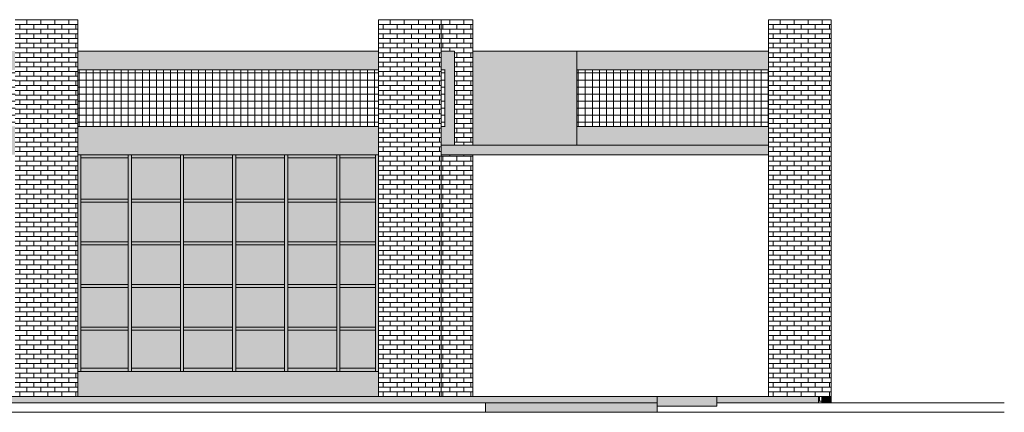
# Model space of a CAD drawing. Header units: metres. Extents: x -29 to 486, y -1 to 6.
# Tile 21 of 165: x 83 to 99, y 0 to 6. Entities that reach past the tile are written whole.
import ezdxf

# ---------------------------------------------------------------- set-up
doc = ezdxf.new("R2010")
doc.units = ezdxf.units.M
for name, color, linetype, lineweight in [('A-FLOR', 192, 'Continuous', 18), ('A-GLAZ-CURT', 52, 'Continuous', 18), ('A-GLAZ-CWMG', 51, 'Continuous', 18), ('A-WALL', 113, 'Continuous', 18), ('A-WALL-PATT', 111, 'Continuous', 35), ('Drawing3_dwg _2_', 8, 'Continuous', 18)]:
    doc.layers.add(name, color=color, linetype=linetype, lineweight=lineweight)
pattern_1 = [(0, (82.99, 0), (0, 0.075), []), (90, (82.99, 0), (-0.112, 0.075), [0.075, -0.075])]
pattern_2 = [(0, (88.78, 0), (0, 0.075), []), (90, (88.78, 0), (-0.112, 0.075), [0.075, -0.075])]
pattern_3 = [(0, (94.99, 0), (0, 0.075), []), (90, (94.99, 0), (-0.112, 0.075), [0.075, -0.075])]
pattern_4 = [(0, (63.327, 0), (0, 0.112), []), (90, (63.327, 0), (-0.112, 7e-18), [])]

# ---------------------------------------------------------------- blocks, each defined once
blk = doc.blocks.new('Painel do sistema - Envidraçado-165965-Sul')
at = {"layer": 'A-GLAZ-CURT'}
blk.add_hatch(color=256, dxfattribs=at).paths.add_polyline_path([(6.228, 0.45), (6.228, 1.055), (5.473, 1.055), (5.473, 0.45)], flags=0)
blk = doc.blocks.new('Montante retangular - 50 x 150 mm-1797005-Sul')
at = {"layer": 'A-GLAZ-CWMG'}
blk.add_hatch(color=256, dxfattribs=at).paths.add_polyline_path([(5.473, 3.12), (5.473, 3.85), (5.423, 3.85), (5.423, 3.12)], flags=0)
blk.add_line((5.473, 3.12), (5.473, 3.85), dxfattribs=at)
blk = doc.blocks.new('Montante retangular - 50 x 150 mm-2051382-Sul')
at = {"layer": 'A-GLAZ-CWMG'}
blk.add_hatch(color=256, dxfattribs=at).paths.add_polyline_path([(21.598, 3.8), (22.163, 3.8), (22.163, 3.85), (21.598, 3.85)], flags=0)
for p, q in [((21.598, 3.8), (21.598, 3.85)), ((21.598, 3.8), (22.163, 3.8)), ((22.163, 3.85), (22.163, 3.8))]:
    blk.add_line(p, q, dxfattribs=at)
blk = doc.blocks.new('Montante retangular - 50 x 150 mm-165993-Sul')
at = {"layer": 'A-GLAZ-CWMG'}
blk.add_hatch(color=256, dxfattribs=at).paths.add_polyline_path([(4.423, 0.4), (4.423, 1.08), (4.373, 1.08), (4.373, 0.4)], flags=0)
blk.add_line((4.373, 1.08), (4.373, 0.4), dxfattribs=at)
blk = doc.blocks.new('Montante retangular - 50 x 150 mm-V2-Sul')
at = {"layer": 'A-GLAZ-CWMG'}
blk.add_hatch(color=256, dxfattribs=at).paths.add_polyline_path([(6.228, 0.4), (6.228, 0.45), (5.473, 0.45), (5.473, 0.4)], flags=0)
for p, q in [((5.473, 0.4), (5.473, 0.45)), ((6.228, 0.45), (5.473, 0.45)), ((6.228, 0.45), (6.228, 0.4))]:
    blk.add_line(p, q, dxfattribs=at)
blk = doc.blocks.new('Painel do sistema - Envidraçado-165966-Sul')
at = {"layer": 'A-GLAZ-CURT'}
blk.add_hatch(color=256, dxfattribs=at).paths.add_polyline_path([(7.888, 0.45), (7.888, 1.055), (7.108, 1.055), (7.108, 0.45)], flags=0)
blk = doc.blocks.new('Montante retangular - 50 x 150 mm-165707-Sul')
at = {"layer": 'A-GLAZ-CWMG'}
blk.add_hatch(color=256, dxfattribs=at).paths.add_polyline_path([(0.699, 3.8), (1.058, 3.8), (1.058, 3.85), (0.278, 3.85), (0.278, 3.8)], flags=0)
for p, q in [((0.278, 3.8), (0.278, 3.85)), ((0.278, 3.8), (1.058, 3.8)), ((1.058, 3.85), (1.058, 3.8))]:
    blk.add_line(p, q, dxfattribs=at)
blk = doc.blocks.new('Montante retangular - 50 x 150 mm-165708-Sul')
at = {"layer": 'A-GLAZ-CWMG'}
blk.add_hatch(color=256, dxfattribs=at).paths.add_polyline_path([(1.888, 0.4), (1.888, 0.45), (1.108, 0.45), (1.108, 0.4)], flags=0)
for p, q in [((1.108, 0.4), (1.108, 0.45)), ((1.888, 0.45), (1.108, 0.45)), ((1.888, 0.45), (1.888, 0.4))]:
    blk.add_line(p, q, dxfattribs=at)
blk = doc.blocks.new('Montante retangular - 50 x 150 mm-V3-Sul')
at = {"layer": 'A-GLAZ-CWMG'}
blk.add_hatch(color=256, dxfattribs=at).paths.add_polyline_path([(5.473, 3.8), (6.228, 3.8), (6.228, 3.85), (5.473, 3.85)], flags=0)
for p, q in [((5.473, 3.8), (5.473, 3.85)), ((5.473, 3.8), (6.228, 3.8)), ((6.228, 3.85), (6.228, 3.8))]:
    blk.add_line(p, q, dxfattribs=at)
blk = doc.blocks.new('Painel do sistema - Envidraçado-2051385-Sul')
at = {"layer": 'A-GLAZ-CURT'}
blk.add_hatch(color=256, dxfattribs=at).paths.add_polyline_path([(22.163, 0.45), (22.163, 1.055), (21.598, 1.055), (21.598, 0.45)], flags=0)
blk = doc.blocks.new('Montante retangular - 50 x 150 mm-2051383-Sul')
at = {"layer": 'A-GLAZ-CWMG'}
blk.add_hatch(color=256, dxfattribs=at).paths.add_polyline_path([(22.163, 0.4), (22.163, 0.45), (21.598, 0.45), (21.598, 0.4)], flags=0)
for p, q in [((21.598, 0.4), (21.598, 0.45)), ((22.163, 0.45), (21.598, 0.45)), ((22.163, 0.45), (22.163, 0.4))]:
    blk.add_line(p, q, dxfattribs=at)
blk = doc.blocks.new('Montante retangular - 50 x 150 mm-165992-Sul')
at = {"layer": 'A-GLAZ-CWMG'}
blk.add_hatch(color=256, dxfattribs=at).paths.add_polyline_path([(0.278, 0.4), (0.278, 1.08), (0.228, 1.08), (0.228, 0.4)], flags=0)
for p, q in [((0.228, 1.08), (0.228, 0.4)), ((0.278, 0.4), (0.278, 1.08))]:
    blk.add_line(p, q, dxfattribs=at)
blk = doc.blocks.new('Painel do sistema - Envidraçado-165820-Sul')
at = {"layer": 'A-GLAZ-CURT'}
blk.add_hatch(color=256, dxfattribs=at).paths.add_polyline_path([(6.228, 1.105), (6.228, 1.735), (5.473, 1.735), (5.473, 1.105)], flags=0)
blk = doc.blocks.new('Painel do sistema - Envidraçado-165823-Sul')
at = {"layer": 'A-GLAZ-CURT'}
blk.add_hatch(color=256, dxfattribs=at).paths.add_polyline_path([(7.058, 1.105), (7.058, 1.735), (6.278, 1.735), (6.278, 1.105), (6.995, 1.105)], flags=0)
blk = doc.blocks.new('Painel do sistema - Envidraçado-2051386-Sul')
at = {"layer": 'A-GLAZ-CURT'}
blk.add_hatch(color=256, dxfattribs=at).paths.add_polyline_path([(22.163, 1.105), (22.163, 1.735), (21.598, 1.735), (21.598, 1.105)], flags=0)
blk = doc.blocks.new('Montante retangular - 50 x 150 mm-165994-Sul')
at = {"layer": 'A-GLAZ-CWMG'}
blk.add_hatch(color=256, dxfattribs=at).paths.add_polyline_path([(5.473, 0.4), (5.473, 1.08), (5.423, 1.08), (5.423, 0.4)], flags=0)
blk.add_line((5.473, 0.4), (5.473, 1.08), dxfattribs=at)
blk = doc.blocks.new('Montante retangular - 50 x 150 mm-165979-Sul')
at = {"layer": 'A-GLAZ-CWMG'}
blk.add_hatch(color=256, dxfattribs=at).paths.add_polyline_path([(4.423, 1.08), (4.423, 1.76), (4.373, 1.76), (4.373, 1.08)], flags=0)
blk.add_line((4.373, 1.76), (4.373, 1.08), dxfattribs=at)
blk = doc.blocks.new('Montante retangular - 50 x 150 mm-165977-Sul')
at = {"layer": 'A-GLAZ-CWMG'}
blk.add_hatch(color=256, dxfattribs=at).paths.add_polyline_path([(0.278, 1.08), (0.278, 1.76), (0.228, 1.76), (0.228, 1.08)], flags=0)
for p, q in [((0.228, 1.76), (0.228, 1.08)), ((0.278, 1.08), (0.278, 1.76))]:
    blk.add_line(p, q, dxfattribs=at)
blk = doc.blocks.new('Montante retangular - 50 x 150 mm-165978-Sul')
at = {"layer": 'A-GLAZ-CWMG'}
blk.add_hatch(color=256, dxfattribs=at).paths.add_polyline_path([(5.473, 1.08), (5.473, 1.76), (5.423, 1.76), (5.423, 1.08)], flags=0)
blk.add_line((5.473, 1.08), (5.473, 1.76), dxfattribs=at)
blk = doc.blocks.new('Painel do sistema - Envidraçado-1797006-Sul')
at = {"layer": 'A-GLAZ-CURT'}
blk.add_hatch(color=256, dxfattribs=at).paths.add_polyline_path([(6.228, 3.145), (6.228, 3.8), (5.473, 3.8), (5.473, 3.145)], flags=0)
blk = doc.blocks.new('Painel do sistema - Envidraçado-1797007-Sul')
at = {"layer": 'A-GLAZ-CURT'}
blk.add_hatch(color=256, dxfattribs=at).paths.add_polyline_path([(7.058, 3.145), (7.058, 3.8), (6.278, 3.8), (6.278, 3.145), (6.995, 3.145)], flags=0)
blk = doc.blocks.new('Painel do sistema - Envidraçado-2051387-Sul')
at = {"layer": 'A-GLAZ-CURT'}
blk.add_hatch(color=256, dxfattribs=at).paths.add_polyline_path([(21.598, 3.145), (22.163, 3.145), (22.163, 3.8), (21.598, 3.8)], flags=0)
blk = doc.blocks.new('Montante retangular - 50 x 150 mm-1797009-Sul')
at = {"layer": 'A-GLAZ-CWMG'}
blk.add_hatch(color=256, dxfattribs=at).paths.add_polyline_path([(4.423, 3.12), (4.423, 3.85), (4.373, 3.85), (4.373, 3.12)], flags=0)
blk.add_line((4.373, 3.85), (4.373, 3.12), dxfattribs=at)
blk = doc.blocks.new('Montante retangular - 50 x 150 mm-1797004-Sul')
at = {"layer": 'A-GLAZ-CWMG'}
blk.add_hatch(color=256, dxfattribs=at).paths.add_polyline_path([(0.278, 3.12), (0.278, 3.85), (0.228, 3.85), (0.228, 3.12)], flags=0)
for p, q in [((0.228, 3.85), (0.228, 3.12)), ((0.278, 3.12), (0.278, 3.85))]:
    blk.add_line(p, q, dxfattribs=at)
blk = doc.blocks.new('Montante retangular - 50 x 150 mm-165958-Sul')
at = {"layer": 'A-GLAZ-CWMG'}
blk.add_hatch(color=256, dxfattribs=at).paths.add_polyline_path([(1.938, 3.095), (2.718, 3.095), (2.718, 3.145), (1.938, 3.145)], flags=0)
for p, q in [((1.938, 3.095), (1.938, 3.145)), ((2.718, 3.145), (1.938, 3.145)), ((2.718, 3.145), (2.718, 3.095)), ((1.938, 3.095), (2.718, 3.095))]:
    blk.add_line(p, q, dxfattribs=at)
blk = doc.blocks.new('Montante retangular - 50 x 150 mm-2051384-Sul')
at = {"layer": 'A-GLAZ-CWMG'}
blk.add_hatch(color=256, dxfattribs=at).paths.add_polyline_path([(21.598, 3.095), (22.163, 3.095), (22.163, 3.145), (21.598, 3.145)], flags=0)
for p, q in [((21.598, 3.095), (21.598, 3.145)), ((22.163, 3.145), (21.598, 3.145)), ((22.163, 3.145), (22.163, 3.095)), ((21.598, 3.095), (22.163, 3.095))]:
    blk.add_line(p, q, dxfattribs=at)
blk = doc.blocks.new('Montante retangular - 50 x 150 mm-V4-Sul')
at = {"layer": 'A-GLAZ-CWMG'}
blk.add_hatch(color=256, dxfattribs=at).paths.add_polyline_path([(5.473, 3.095), (6.228, 3.095), (6.228, 3.145), (5.473, 3.145)], flags=0)
for p, q in [((5.473, 3.095), (5.473, 3.145)), ((6.228, 3.145), (5.473, 3.145)), ((6.228, 3.145), (6.228, 3.095)), ((5.473, 3.095), (6.228, 3.095))]:
    blk.add_line(p, q, dxfattribs=at)
blk = doc.blocks.new('Drawing3_dwg _2_-1487641-Sul')
at = {"lineweight": 18, "flags": 128}
blk.add_lwpolyline([(-34.98, 0), (-8.315, 0), (-0.418, 0), (18.046, 0)], dxfattribs=at)

msp = doc.modelspace()

# ---------------------------------------------------------------- hatches: boundary and pattern name
at = {"layer": 'A-FLOR'}
h = msp.add_hatch(color=256, dxfattribs=at)
h.paths.add_polyline_path([(77.915, 3.85), (82.915, 3.85), (82.915, 4), (77.915, 4)], flags=0)
h.paths.add_polyline_path([(88.705, 3.85), (88.705, 4), (83.915, 4), (83.915, 3.85), (88.179, 3.85)], flags=0)
h.paths.add_polyline_path([(67.191, 3.85), (70.915, 3.85), (70.915, 4), (66.415, 4), (66.415, 3.85)], flags=0)
h.paths.add_polyline_path([(71.915, 3.85), (76.915, 3.85), (76.915, 4), (71.915, 4)], flags=0)
for points in [[(94.915, 3.85), (94.915, 4), (89.705, 4), (89.705, 3.85), (90.278, 3.85)], [(93.144, -0.1), (93.144, 0), (76.869, 0), (76.869, -0.1), (90.411, -0.1)], [(94.096, -0.15), (94.096, 0), (93.144, 0), (93.144, -0.15)], [(94.915, -0.1), (95.715, -0.1), (95.715, 0), (94.096, 0), (94.096, -0.1)], [(93.144, -0.25), (93.144, -0.1), (90.411, -0.1), (90.411, -0.25)]]:
    msp.add_hatch(color=256, dxfattribs=at).paths.add_polyline_path(points, flags=0)
at = {"layer": 'A-WALL'}
h = msp.add_hatch(color=256, dxfattribs=at)
h.paths.add_polyline_path([(66.415, 5.2), (70.915, 5.2), (70.915, 5.5), (66.415, 5.5), (66.415, 5.498)], flags=0)
h.paths.add_polyline_path([(89.765, 5.2), (89.765, 5.5), (89.705, 5.5), (89.705, 5.2)], flags=0)
h.paths.add_polyline_path([(88.705, 5.2), (88.705, 5.5), (83.915, 5.5), (83.915, 5.2)], flags=0)
h.paths.add_polyline_path([(71.915, 5.2), (76.915, 5.2), (76.915, 5.5), (71.915, 5.5), (71.915, 5.428)], flags=0)
h.paths.add_polyline_path([(82.915, 5.2), (82.915, 5.5), (77.915, 5.5), (77.915, 5.2), (81.882, 5.2)], flags=0)
for points in [[(89.765, 4), (89.915, 4), (89.915, 5.5), (89.765, 5.5), (89.765, 4.3)], [(91.865, 4), (91.865, 5.5), (90.205, 5.5), (90.205, 4), (90.278, 4)], [(91.865, 5.2), (94.915, 5.2), (94.915, 5.5), (91.865, 5.5)], [(91.865, 4), (94.915, 4), (94.915, 4.3), (91.865, 4.3)], [(83.915, 0), (88.705, 0), (88.705, 0.4), (83.915, 0.4), (83.915, 0.017)], [(95.915, -0.1), (95.915, 0), (95.765, 0), (95.765, -0.1)]]:
    msp.add_hatch(color=256, dxfattribs=at).paths.add_polyline_path(points, flags=0)
h = msp.add_hatch(color=256, dxfattribs=at)
h.paths.add_polyline_path([(66.415, 4), (70.915, 4), (70.915, 4.3), (66.415, 4.3), (66.415, 4.298)], flags=0)
h.paths.add_polyline_path([(89.765, 4), (89.765, 4.3), (89.705, 4.3), (89.705, 4)], flags=0)
h.paths.add_polyline_path([(88.705, 4), (88.705, 4.3), (83.915, 4.3), (83.915, 4), (88.179, 4)], flags=0)
h.paths.add_polyline_path([(71.915, 4), (76.915, 4), (76.915, 4.3), (71.915, 4.3), (71.915, 4.228)], flags=0)
h.paths.add_polyline_path([(77.915, 4), (82.915, 4), (82.915, 4.3), (77.915, 4.3), (77.915, 4.151)], flags=0)
at = {"layer": 'A-WALL-PATT', "lineweight": 18}
h = msp.add_hatch(dxfattribs=at)
h.set_pattern_fill('FP_36', color=256, style=0, pattern_type=2)
h.set_pattern_definition(pattern_1)
h.paths.add_polyline_path([(82.915, 0), (83.065, 0), (83.065, 6), (82.915, 6), (82.915, 0.017)], flags=0)
h = msp.add_hatch(dxfattribs=at)
h.set_pattern_fill('FP_36', color=256, style=0, pattern_type=2)
h.set_pattern_definition(pattern_1)
h.paths.add_polyline_path([(83.065, 0), (83.915, 0), (83.915, 6), (83.065, 6), (83.065, 0.017)], flags=0)
h = msp.add_hatch(dxfattribs=at)
h.set_pattern_fill('FP_37', color=256, style=0, pattern_type=2)
h.set_pattern_definition(pattern_2)
h.paths.add_polyline_path([(88.705, 0), (88.855, 0), (88.855, 6), (88.705, 6), (88.705, 0.017)], flags=0)
h = msp.add_hatch(dxfattribs=at)
h.set_pattern_fill('FP_37', color=256, style=0, pattern_type=2)
h.set_pattern_definition(pattern_2)
h.paths.add_polyline_path([(88.855, 0), (89.705, 0), (89.705, 6), (88.855, 6), (88.855, 0.017)], flags=0)
h = msp.add_hatch(dxfattribs=at)
h.set_pattern_fill('FP_48', color=256, style=0, pattern_type=2)
h.set_pattern_definition([(0, (89.28, 0), (0, 0.075), []), (90, (89.28, 0), (-0.112, 0.075), [0.075, -0.075])])
h.paths.add_polyline_path([(90.205, 0), (90.205, 3.85), (89.705, 3.85), (89.705, 0)], flags=0)
h.paths.add_polyline_path([(90.205, 4), (90.205, 6), (89.705, 6), (89.705, 5.5), (89.915, 5.5), (89.915, 4)], flags=0)
h = msp.add_hatch(dxfattribs=at)
h.set_pattern_fill('FP_38', color=256, style=0, pattern_type=2)
h.set_pattern_definition(pattern_3)
h.paths.add_polyline_path([(95.065, 0), (95.065, 6), (94.915, 6), (94.915, 0)], flags=0)
h = msp.add_hatch(dxfattribs=at)
h.set_pattern_fill('FP_38', color=256, style=0, pattern_type=2)
h.set_pattern_definition(pattern_3)
h.paths.add_polyline_path([(95.915, 0), (95.915, 6), (95.065, 6), (95.065, 0)], flags=0)
h = msp.add_hatch(dxfattribs=at)
h.set_pattern_fill('FP_47', color=256, style=0, pattern_type=2)
h.set_pattern_definition(pattern_4)
h.paths.add_polyline_path([(66.415, 4.3), (70.915, 4.3), (70.915, 5.2), (66.415, 5.2), (66.415, 4.624)], flags=0)
h.paths.add_polyline_path([(71.915, 4.3), (76.915, 4.3), (76.915, 5.2), (71.915, 5.2), (71.915, 4.624)], flags=0)
h.paths.add_polyline_path([(77.915, 4.3), (82.915, 4.3), (82.915, 5.2), (77.915, 5.2), (77.915, 4.624)], flags=0)
h.paths.add_polyline_path([(89.705, 4.3), (89.765, 4.3), (89.765, 5.2), (89.705, 5.2), (89.705, 4.624)], flags=0)
h.paths.add_polyline_path([(88.705, 4.3), (88.705, 5.2), (83.915, 5.2), (83.915, 4.3), (88.179, 4.3)], flags=0)
h = msp.add_hatch(dxfattribs=at)
h.set_pattern_fill('FP_47', color=256, style=0, pattern_type=2)
h.set_pattern_definition(pattern_4)
h.paths.add_polyline_path([(91.865, 4.3), (94.915, 4.3), (94.915, 5.2), (91.865, 5.2), (91.865, 4.624)], flags=0)
h = msp.add_hatch(dxfattribs=at)
h.set_pattern_fill('FP_39', color=256, style=0, pattern_type=2)
h.set_pattern_definition([(0, (95.84, 0), (0, 0.075), []), (90, (95.84, 0), (-0.112, 0.075), [0.075, -0.075])])
h.paths.add_polyline_path([(95.765, -0.1), (95.765, 0), (95.715, 0), (95.715, -0.1)], flags=0)

# ---------------------------------------------------------------- linework, layer by layer
at = {"layer": 'A-FLOR'}
for p, q in [((89.705, 4), (94.915, 4)), ((88.705, 3.85), (83.915, 3.85)), ((94.915, 3.85), (89.705, 3.85)), ((60.065, 0), (94.915, 0)), ((93.144, 0), (93.144, -0.25)), ((94.096, 0), (94.096, -0.15)), ((95.715, 0), (95.715, -0.1)), ((31.512, -0.1), (93.144, -0.1)), ((90.411, -0.1), (90.411, -0.25)), ((94.096, -0.15), (93.144, -0.15)), ((94.096, -0.1), (98.673, -0.1)), ((98.673, -0.25), (31.512, -0.25))]:
    msp.add_line(p, q, dxfattribs=at)
at = {"layer": 'A-WALL'}
for p, q in [((83.915, 6), (82.915, 6)), ((83.915, 0), (83.915, 6)), ((88.705, 0), (88.705, 6)), ((90.205, 6), (88.705, 6)), ((89.705, 0), (89.705, 6)), ((90.205, 4), (90.205, 6)), ((94.915, 0), (94.915, 6)), ((95.915, 6), (94.915, 6)), ((95.915, -0.1), (95.915, 6)), ((83.915, 5.5), (88.705, 5.5)), ((89.705, 5.5), (89.915, 5.5)), ((89.915, 5.5), (89.915, 4)), ((90.205, 5.5), (94.915, 5.5)), ((91.865, 5.5), (91.865, 4)), ((88.705, 5.2), (83.915, 5.2)), ((89.765, 5.2), (89.705, 5.2)), ((91.865, 5.2), (94.915, 5.2)), ((88.705, 4.3), (83.915, 4.3)), ((89.765, 4.3), (89.705, 4.3)), ((94.915, 4.3), (91.865, 4.3)), ((90.205, 0), (90.205, 3.85)), ((88.705, 0.4), (83.915, 0.4)), ((94.915, 0), (95.915, 0)), ((95.765, -0.1), (95.765, 0))]:
    msp.add_line(p, q, dxfattribs=at)

# ---------------------------------------------------------------- block references
at = {"layer": 'A-GLAZ-CURT'}
for name, p in [('Painel do sistema - Envidraçado-1797006-Sul', (78.492, 0)), ('Painel do sistema - Envidraçado-1797007-Sul', (78.492, 0)), ('Painel do sistema - Envidraçado-1797007-Sul', (79.322, 0)), ('Painel do sistema - Envidraçado-1797007-Sul', (80.152, 0)), ('Painel do sistema - Envidraçado-1797007-Sul', (80.982, 0)), ('Painel do sistema - Envidraçado-2051387-Sul', (66.492, 0)), ('Painel do sistema - Envidraçado-165820-Sul', (78.492, 1.36)), ('Painel do sistema - Envidraçado-165823-Sul', (78.492, 1.36)), ('Painel do sistema - Envidraçado-165823-Sul', (79.322, 1.36)), ('Painel do sistema - Envidraçado-165823-Sul', (80.152, 1.36)), ('Painel do sistema - Envidraçado-165823-Sul', (80.982, 1.36)), ('Painel do sistema - Envidraçado-2051386-Sul', (66.492, 1.36)), ('Painel do sistema - Envidraçado-165820-Sul', (78.492, 0.68)), ('Painel do sistema - Envidraçado-165823-Sul', (78.492, 0.68)), ('Painel do sistema - Envidraçado-165823-Sul', (79.322, 0.68)), ('Painel do sistema - Envidraçado-165823-Sul', (80.152, 0.68)), ('Painel do sistema - Envidraçado-165823-Sul', (80.982, 0.68)), ('Painel do sistema - Envidraçado-2051386-Sul', (66.492, 0.68)), ('Painel do sistema - Envidraçado-165820-Sul', (78.492, 0)), ('Painel do sistema - Envidraçado-165823-Sul', (78.492, 0)), ('Painel do sistema - Envidraçado-165823-Sul', (79.322, 0)), ('Painel do sistema - Envidraçado-165823-Sul', (80.152, 0)), ('Painel do sistema - Envidraçado-165823-Sul', (80.982, 0)), ('Painel do sistema - Envidraçado-2051386-Sul', (66.492, 0)), ('Painel do sistema - Envidraçado-165965-Sul', (78.492, 0)), ('Painel do sistema - Envidraçado-165966-Sul', (77.662, 0)), ('Painel do sistema - Envidraçado-165966-Sul', (78.492, 0)), ('Painel do sistema - Envidraçado-165966-Sul', (79.322, 0)), ('Painel do sistema - Envidraçado-165966-Sul', (80.152, 0)), ('Painel do sistema - Envidraçado-2051385-Sul', (66.492, 0))]:
    msp.add_blockref(name, p, dxfattribs=at)
at = {"layer": 'A-GLAZ-CWMG'}
for name, p in [('Montante retangular - 50 x 150 mm-1797005-Sul', (78.492, 0)), ('Montante retangular - 50 x 150 mm-V3-Sul', (78.492, 0)), ('Montante retangular - 50 x 150 mm-1797004-Sul', (84.492, 0)), ('Montante retangular - 50 x 150 mm-165707-Sul', (84.492, 0)), ('Montante retangular - 50 x 150 mm-1797004-Sul', (85.322, 0)), ('Montante retangular - 50 x 150 mm-165707-Sul', (85.322, 0)), ('Montante retangular - 50 x 150 mm-1797004-Sul', (86.152, 0)), ('Montante retangular - 50 x 150 mm-165707-Sul', (86.152, 0)), ('Montante retangular - 50 x 150 mm-1797004-Sul', (86.982, 0)), ('Montante retangular - 50 x 150 mm-165707-Sul', (86.982, 0)), ('Montante retangular - 50 x 150 mm-1797004-Sul', (87.812, 0)), ('Montante retangular - 50 x 150 mm-2051382-Sul', (66.492, 0)), ('Montante retangular - 50 x 150 mm-1797009-Sul', (84.282, 0)), ('Montante retangular - 50 x 150 mm-V4-Sul', (78.492, 0)), ('Montante retangular - 50 x 150 mm-165958-Sul', (82.832, 0)), ('Montante retangular - 50 x 150 mm-165958-Sul', (83.662, 0)), ('Montante retangular - 50 x 150 mm-165958-Sul', (84.492, 0)), ('Montante retangular - 50 x 150 mm-165958-Sul', (85.322, 0)), ('Montante retangular - 50 x 150 mm-2051384-Sul', (66.492, 0)), ('Montante retangular - 50 x 150 mm-165978-Sul', (78.492, 1.36)), ('Montante retangular - 50 x 150 mm-165977-Sul', (84.492, 1.36)), ('Montante retangular - 50 x 150 mm-165977-Sul', (85.322, 1.36)), ('Montante retangular - 50 x 150 mm-165977-Sul', (86.152, 1.36)), ('Montante retangular - 50 x 150 mm-165977-Sul', (86.982, 1.36)), ('Montante retangular - 50 x 150 mm-165977-Sul', (87.812, 1.36)), ('Montante retangular - 50 x 150 mm-165979-Sul', (84.282, 1.36)), ('Montante retangular - 50 x 150 mm-165978-Sul', (78.492, 0.68)), ('Montante retangular - 50 x 150 mm-V4-Sul', (78.492, -0.68)), ('Montante retangular - 50 x 150 mm-165977-Sul', (84.492, 0.68)), ('Montante retangular - 50 x 150 mm-165958-Sul', (82.832, -0.68)), ('Montante retangular - 50 x 150 mm-165977-Sul', (85.322, 0.68)), ('Montante retangular - 50 x 150 mm-165958-Sul', (83.662, -0.68)), ('Montante retangular - 50 x 150 mm-165977-Sul', (86.152, 0.68)), ('Montante retangular - 50 x 150 mm-165958-Sul', (84.492, -0.68)), ('Montante retangular - 50 x 150 mm-165977-Sul', (86.982, 0.68)), ('Montante retangular - 50 x 150 mm-165958-Sul', (85.322, -0.68)), ('Montante retangular - 50 x 150 mm-165977-Sul', (87.812, 0.68)), ('Montante retangular - 50 x 150 mm-2051384-Sul', (66.492, -0.68)), ('Montante retangular - 50 x 150 mm-165979-Sul', (84.282, 0.68)), ('Montante retangular - 50 x 150 mm-165978-Sul', (78.492, 0)), ('Montante retangular - 50 x 150 mm-V4-Sul', (78.492, -1.36)), ('Montante retangular - 50 x 150 mm-165977-Sul', (84.492, 0)), ('Montante retangular - 50 x 150 mm-165958-Sul', (82.832, -1.36)), ('Montante retangular - 50 x 150 mm-165977-Sul', (85.322, 0)), ('Montante retangular - 50 x 150 mm-165958-Sul', (83.662, -1.36)), ('Montante retangular - 50 x 150 mm-165977-Sul', (86.152, 0)), ('Montante retangular - 50 x 150 mm-165958-Sul', (84.492, -1.36)), ('Montante retangular - 50 x 150 mm-165977-Sul', (86.982, 0)), ('Montante retangular - 50 x 150 mm-165958-Sul', (85.322, -1.36)), ('Montante retangular - 50 x 150 mm-165977-Sul', (87.812, 0)), ('Montante retangular - 50 x 150 mm-2051384-Sul', (66.492, -1.36)), ('Montante retangular - 50 x 150 mm-165979-Sul', (84.282, 0)), ('Montante retangular - 50 x 150 mm-V4-Sul', (78.492, -2.04)), ('Montante retangular - 50 x 150 mm-165958-Sul', (82.832, -2.04)), ('Montante retangular - 50 x 150 mm-165958-Sul', (83.662, -2.04)), ('Montante retangular - 50 x 150 mm-165958-Sul', (84.492, -2.04)), ('Montante retangular - 50 x 150 mm-165958-Sul', (85.322, -2.04)), ('Montante retangular - 50 x 150 mm-2051384-Sul', (66.492, -2.04)), ('Montante retangular - 50 x 150 mm-165994-Sul', (78.492, 0)), ('Montante retangular - 50 x 150 mm-165992-Sul', (84.492, 0)), ('Montante retangular - 50 x 150 mm-165992-Sul', (85.322, 0)), ('Montante retangular - 50 x 150 mm-165992-Sul', (86.152, 0)), ('Montante retangular - 50 x 150 mm-165992-Sul', (86.982, 0)), ('Montante retangular - 50 x 150 mm-165992-Sul', (87.812, 0)), ('Montante retangular - 50 x 150 mm-165993-Sul', (84.282, 0)), ('Montante retangular - 50 x 150 mm-V2-Sul', (78.492, 0)), ('Montante retangular - 50 x 150 mm-165708-Sul', (83.662, 0)), ('Montante retangular - 50 x 150 mm-165708-Sul', (84.492, 0)), ('Montante retangular - 50 x 150 mm-165708-Sul', (85.322, 0)), ('Montante retangular - 50 x 150 mm-165708-Sul', (86.152, 0)), ('Montante retangular - 50 x 150 mm-2051383-Sul', (66.492, 0))]:
    msp.add_blockref(name, p, dxfattribs=at)
at = {"layer": 'Drawing3_dwg _2_', "color": 4}
msp.add_blockref('Drawing3_dwg _2_-1487641-Sul', (66.492, 0), dxfattribs=at)

doc.saveas('drawing.dxf')
